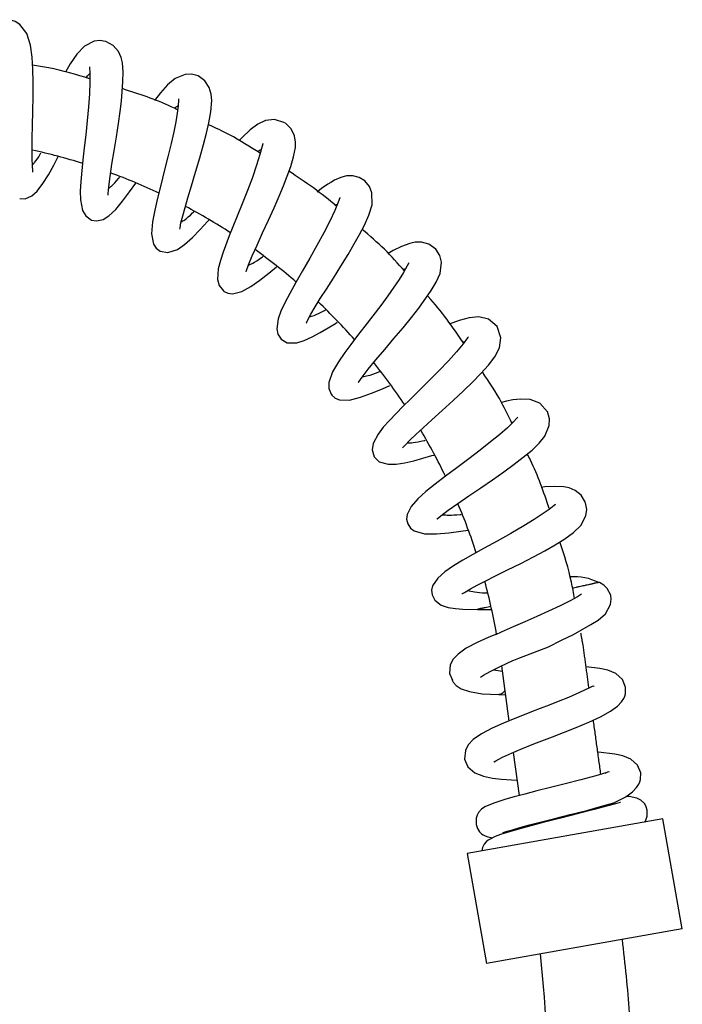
# Model space of a CAD drawing. Header units: millimetres. Extents: x 3931.866 to 3932.12, y 2341.392 to 2342.049.
# Tile 4 of 4: x 3932.013 to 3932.12, y 2341.889 to 2342.048. Entities that reach past the tile are written whole.
import ezdxf

# ---------------------------------------------------------------- set-up
doc = ezdxf.new("R2010")
doc.units = ezdxf.units.MM
doc.layers.add('SANINDUSA', color=3, linetype='Continuous')

msp = doc.modelspace()

# ---------------------------------------------------------------- linework, layer by layer
at = {"layer": 'SANINDUSA'}
for p, q in [((3932.090993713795, 2341.943609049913), (3932.092207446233, 2341.934754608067)), ((3932.090577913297, 2341.939046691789), (3932.09162660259, 2341.938991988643)), ((3932.092901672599, 2341.929690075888), (3932.093853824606, 2341.922743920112)), ((3932.117003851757, 2341.919009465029), (3932.085490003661, 2341.913452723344)), ((3932.094537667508, 2341.91775513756), (3932.094562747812, 2341.91757217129)), ((3932.120129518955, 2341.901282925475), (3932.117003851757, 2341.919009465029)), ((3932.085490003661, 2341.913452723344), (3932.088615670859, 2341.89572618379)), ((3932.120129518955, 2341.901282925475), (3932.088615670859, 2341.89572618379))]:
    msp.add_line(p, q, dxfattribs=at)
at = {"layer": 'SANINDUSA', "flags": 128}
for points in [[(3932.015540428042, 2342.023106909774), (3932.015557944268, 2342.023091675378), (3932.015533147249, 2342.023305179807), (3932.015473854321, 2342.024112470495), (3932.015446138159, 2342.025295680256), (3932.015447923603, 2342.026799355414), (3932.015471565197, 2342.028587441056), (3932.0155117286, 2342.030637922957), (3932.015560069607, 2342.03289741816), (3932.015598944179, 2342.035268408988), (3932.015603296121, 2342.037567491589), (3932.015552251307, 2342.039706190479), (3932.015426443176, 2342.041638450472), (3932.015153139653, 2342.043553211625), (3932.014576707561, 2342.045417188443), (3932.013476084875, 2342.046884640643), (3932.012684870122, 2342.047372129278), (3932.01178487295, 2342.047646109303)], [(3932.027275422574, 2342.044154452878), (3932.026347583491, 2342.044293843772), (3932.025436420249, 2342.04419873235), (3932.023873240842, 2342.043408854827), (3932.022622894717, 2342.042088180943), (3932.021586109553, 2342.040561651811), (3932.020795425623, 2342.039181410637)], [(3932.027630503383, 2342.019438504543), (3932.027664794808, 2342.019428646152), (3932.027704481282, 2342.019663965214), (3932.027804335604, 2342.020761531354), (3932.028000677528, 2342.022412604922), (3932.028284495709, 2342.024368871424), (3932.028630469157, 2342.026528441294), (3932.029000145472, 2342.028778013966), (3932.029333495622, 2342.030916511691), (3932.029602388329, 2342.03285537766), (3932.029805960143, 2342.034557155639), (3932.030063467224, 2342.037667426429), (3932.03008765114, 2342.039228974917), (3932.029967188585, 2342.040723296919), (3932.029765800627, 2342.041582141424), (3932.029330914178, 2342.04254281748), (3932.028512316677, 2342.043483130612), (3932.027281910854, 2342.044154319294), (3932.027281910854, 2342.044154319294)], [(3932.024695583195, 2342.040064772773), (3932.024685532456, 2342.040071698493), (3932.024679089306, 2342.039933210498), (3932.024745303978, 2342.03906651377), (3932.024755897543, 2342.037562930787), (3932.02467296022, 2342.035704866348), (3932.024519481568, 2342.033598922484), (3932.024312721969, 2342.031358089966), (3932.02407442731, 2342.02913606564), (3932.023830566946, 2342.027023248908), (3932.02360643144, 2342.025078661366), (3932.023272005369, 2342.021625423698), (3932.02319729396, 2342.020060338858), (3932.023227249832, 2342.018653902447), (3932.023573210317, 2342.016953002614), (3932.024083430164, 2342.016060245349), (3932.025018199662, 2342.015399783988)], [(3932.042173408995, 2342.038587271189), (3932.041127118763, 2342.038867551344), (3932.040107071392, 2342.038842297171), (3932.038458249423, 2342.038177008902), (3932.037228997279, 2342.037152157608), (3932.036099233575, 2342.035890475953), (3932.035132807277, 2342.034632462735)], [(3932.039202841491, 2342.013941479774), (3932.039216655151, 2342.013921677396), (3932.039250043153, 2342.014146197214), (3932.039406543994, 2342.014949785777), (3932.039684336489, 2342.016057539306), (3932.040058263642, 2342.017391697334), (3932.040529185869, 2342.018982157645), (3932.04110621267, 2342.020887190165), (3932.041768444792, 2342.023078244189), (3932.042459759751, 2342.025428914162), (3932.043057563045, 2342.027563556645), (3932.043534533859, 2342.02939689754), (3932.043911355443, 2342.031033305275), (3932.044225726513, 2342.032813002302), (3932.044358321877, 2342.034658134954), (3932.044272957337, 2342.035663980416), (3932.043957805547, 2342.03673568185), (3932.043266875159, 2342.037781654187), (3932.042163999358, 2342.038590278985)], [(3932.039027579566, 2342.034889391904), (3932.039005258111, 2342.034906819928), (3932.038997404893, 2342.034666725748), (3932.03894702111, 2342.03378290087), (3932.038802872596, 2342.032597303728), (3932.038570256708, 2342.031203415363), (3932.03824858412, 2342.029596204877), (3932.037822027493, 2342.027710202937), (3932.037299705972, 2342.025576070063), (3932.036717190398, 2342.023275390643), (3932.036149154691, 2342.021019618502), (3932.035631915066, 2342.018907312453), (3932.035191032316, 2342.016999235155), (3932.034831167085, 2342.015104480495), (3932.034684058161, 2342.013190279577), (3932.034998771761, 2342.011533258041), (3932.035406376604, 2342.010893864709), (3932.036031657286, 2342.010404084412)], [(3932.056155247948, 2342.031065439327), (3932.05444298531, 2342.031603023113), (3932.053011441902, 2342.031407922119), (3932.051790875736, 2342.030804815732), (3932.050568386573, 2342.029890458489), (3932.049247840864, 2342.028682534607), (3932.048762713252, 2342.02818726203)], [(3932.04985509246, 2342.007154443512), (3932.049876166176, 2342.007134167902), (3932.049960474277, 2342.007299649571), (3932.05030373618, 2342.008191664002), (3932.050892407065, 2342.009626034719), (3932.051654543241, 2342.011370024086), (3932.052539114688, 2342.013322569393), (3932.053488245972, 2342.01537702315), (3932.05440287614, 2342.017370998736), (3932.055225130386, 2342.019228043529), (3932.055928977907, 2342.020907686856), (3932.057083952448, 2342.0240174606), (3932.05753466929, 2342.025559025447), (3932.057821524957, 2342.027046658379), (3932.057859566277, 2342.027927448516), (3932.057700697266, 2342.028964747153), (3932.057168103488, 2342.030084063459), (3932.056168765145, 2342.031057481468), (3932.056168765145, 2342.031057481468)], [(3932.052615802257, 2342.027666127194), (3932.052561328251, 2342.027641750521), (3932.052463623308, 2342.027278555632), (3932.052112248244, 2342.025940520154), (3932.051577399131, 2342.024215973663), (3932.050897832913, 2342.022258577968), (3932.050110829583, 2342.020153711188), (3932.049262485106, 2342.018011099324), (3932.048456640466, 2342.016037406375), (3932.047750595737, 2342.014310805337), (3932.047164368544, 2342.01284865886), (3932.046184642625, 2342.010242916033), (3932.045744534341, 2342.008890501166), (3932.045405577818, 2342.007567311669), (3932.045281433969, 2342.005850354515), (3932.045533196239, 2342.00485938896), (3932.046256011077, 2342.003974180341)], [(3932.013440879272, 2342.018849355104), (3932.014291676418, 2342.018821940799), (3932.015368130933, 2342.019267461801), (3932.016239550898, 2342.020034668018), (3932.017180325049, 2342.021267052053), (3932.018059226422, 2342.022696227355), (3932.018915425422, 2342.024248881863), (3932.019625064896, 2342.025609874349)], [(3932.069007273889, 2342.021703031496), (3932.06807564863, 2342.022258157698), (3932.0670609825, 2342.022517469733), (3932.066062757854, 2342.022489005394), (3932.065127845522, 2342.022242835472), (3932.064152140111, 2342.021810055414), (3932.063510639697, 2342.021446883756), (3932.063052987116, 2342.021160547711), (3932.062050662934, 2342.020466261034), (3932.061324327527, 2342.019905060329)], [(3932.025012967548, 2342.015400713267), (3932.025794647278, 2342.01525367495), (3932.026851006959, 2342.015482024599), (3932.027785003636, 2342.016047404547), (3932.028923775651, 2342.017112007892), (3932.030001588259, 2342.018407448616), (3932.031109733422, 2342.019911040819), (3932.032113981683, 2342.021339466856)], [(3932.059538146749, 2341.998776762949), (3932.059601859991, 2341.998874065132), (3932.059778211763, 2341.999245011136), (3932.060319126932, 2342.000246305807), (3932.061012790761, 2342.00142262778), (3932.06182892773, 2342.00274048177), (3932.062816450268, 2342.00429264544), (3932.063950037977, 2342.006062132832), (3932.06516996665, 2342.007992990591), (3932.066312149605, 2342.009856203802), (3932.067317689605, 2342.011557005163), (3932.06816927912, 2342.01306330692), (3932.068956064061, 2342.014561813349), (3932.069674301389, 2342.016159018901), (3932.070183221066, 2342.017851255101), (3932.070161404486, 2342.019801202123), (3932.069744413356, 2342.020820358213), (3932.068999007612, 2342.021710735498)], [(3932.064997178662, 2342.019050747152), (3932.064960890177, 2342.018993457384), (3932.064735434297, 2342.018268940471), (3932.064197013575, 2342.016914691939), (3932.063400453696, 2342.015238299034), (3932.062409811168, 2342.013341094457), (3932.061295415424, 2342.011318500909), (3932.060129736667, 2342.009260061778), (3932.058975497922, 2342.007238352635), (3932.057886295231, 2342.005322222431), (3932.056920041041, 2342.003590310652), (3932.056114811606, 2342.002070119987), (3932.055490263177, 2342.00074619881), (3932.055034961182, 2341.999496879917), (3932.054814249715, 2341.997883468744), (3932.054988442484, 2341.997012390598), (3932.055527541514, 2341.996202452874)], [(3932.036030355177, 2342.010406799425), (3932.037279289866, 2342.010145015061), (3932.0388577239, 2342.010679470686), (3932.039958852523, 2342.011449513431), (3932.041241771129, 2342.012592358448), (3932.042501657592, 2342.013856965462), (3932.043702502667, 2342.015137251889), (3932.043901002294, 2342.015354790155)], [(3932.08046687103, 2342.010694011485), (3932.079335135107, 2342.011510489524), (3932.078143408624, 2342.011844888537), (3932.077101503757, 2342.011828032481), (3932.076253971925, 2342.011646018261), (3932.074889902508, 2342.011128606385), (3932.073553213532, 2342.010469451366), (3932.072771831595, 2342.010032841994)], [(3932.067960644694, 2341.989281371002), (3932.067963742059, 2341.989268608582), (3932.068057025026, 2341.989375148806), (3932.068586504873, 2341.990118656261), (3932.069555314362, 2341.99136599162), (3932.070790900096, 2341.992875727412), (3932.07220629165, 2341.994567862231), (3932.073704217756, 2341.99634077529), (3932.075159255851, 2341.998069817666), (3932.076501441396, 2341.999700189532), (3932.077686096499, 2342.00119670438), (3932.079713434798, 2342.004031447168), (3932.080515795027, 2342.00539584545), (3932.081128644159, 2342.006795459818), (3932.081357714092, 2342.008623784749), (3932.081091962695, 2342.009685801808), (3932.080468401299, 2342.010689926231)], [(3932.076121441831, 2342.008529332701), (3932.076046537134, 2342.008420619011), (3932.075850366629, 2342.008017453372), (3932.075258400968, 2342.006973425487), (3932.074531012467, 2342.00581584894), (3932.07271004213, 2342.003174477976), (3932.07156314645, 2342.001618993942), (3932.070296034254, 2341.999960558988), (3932.069029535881, 2341.998329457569), (3932.067834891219, 2341.996784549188), (3932.066750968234, 2341.995356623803), (3932.065785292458, 2341.99404650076), (3932.064777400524, 2341.99259635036), (3932.063810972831, 2341.990960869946), (3932.063189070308, 2341.989238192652), (3932.063187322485, 2341.988278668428), (3932.06364669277, 2341.987264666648)], [(3932.04625865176, 2342.003969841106), (3932.046968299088, 2342.003619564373), (3932.047699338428, 2342.003527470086), (3932.049188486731, 2342.003888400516), (3932.050663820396, 2342.004692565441), (3932.052092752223, 2342.00570883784), (3932.053559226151, 2342.006863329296), (3932.054769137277, 2342.007850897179)], [(3932.055523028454, 2341.996209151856), (3932.056525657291, 2341.995652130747), (3932.058041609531, 2341.995647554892), (3932.05926004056, 2341.996012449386), (3932.060545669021, 2341.996598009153), (3932.061837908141, 2341.997295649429), (3932.063088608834, 2341.998033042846), (3932.064279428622, 2341.998765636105), (3932.064552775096, 2341.998936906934)], [(3932.090322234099, 2341.998235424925), (3932.088933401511, 2341.999420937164), (3932.087380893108, 2341.999799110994), (3932.085808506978, 2341.999654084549), (3932.084185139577, 2341.999217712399), (3932.082607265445, 2341.998634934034)], [(3932.075054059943, 2341.978727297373), (3932.075150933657, 2341.978801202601), (3932.075429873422, 2341.979102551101), (3932.076248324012, 2341.979937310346), (3932.077223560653, 2341.980879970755), (3932.078380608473, 2341.981953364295), (3932.079801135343, 2341.983234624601), (3932.08146308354, 2341.984715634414), (3932.083241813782, 2341.986320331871), (3932.084907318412, 2341.9878758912), (3932.086399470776, 2341.989329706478), (3932.08770886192, 2341.990673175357), (3932.088911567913, 2341.992018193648), (3932.089944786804, 2341.993386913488), (3932.090686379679, 2341.994803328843), (3932.090933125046, 2341.996449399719), (3932.090324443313, 2341.998235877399)], [(3932.085728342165, 2341.996586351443), (3932.08569847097, 2341.996612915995), (3932.08553778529, 2341.996407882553), (3932.084865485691, 2341.995486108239), (3932.083795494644, 2341.994197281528), (3932.082462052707, 2341.992731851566), (3932.080946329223, 2341.991148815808), (3932.079339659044, 2341.989522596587), (3932.077789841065, 2341.987983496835), (3932.076373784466, 2341.986587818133), (3932.075128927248, 2341.985356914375), (3932.072968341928, 2341.983149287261), (3932.071980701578, 2341.982041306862), (3932.071137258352, 2341.98094885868), (3932.070343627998, 2341.97941021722), (3932.070180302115, 2341.978392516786), (3932.070492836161, 2341.977289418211), (3932.070492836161, 2341.977289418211)], [(3932.063652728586, 2341.987255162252), (3932.064243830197, 2341.986726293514), (3932.064935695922, 2341.986440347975), (3932.066557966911, 2341.986414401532), (3932.068329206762, 2341.986857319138), (3932.070069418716, 2341.987500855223), (3932.071833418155, 2341.988240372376), (3932.073057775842, 2341.988779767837)], [(3932.098409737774, 2341.984545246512), (3932.097169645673, 2341.98592643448), (3932.095637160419, 2341.986521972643), (3932.094113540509, 2341.986582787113), (3932.092851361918, 2341.986430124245), (3932.091825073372, 2341.986228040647), (3932.091019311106, 2341.986032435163)], [(3932.080595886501, 2341.967245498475), (3932.080672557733, 2341.967290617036), (3932.081271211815, 2341.967795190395), (3932.082450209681, 2341.968685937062), (3932.0839836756, 2341.969763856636), (3932.085764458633, 2341.970983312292), (3932.087672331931, 2341.972281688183), (3932.089577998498, 2341.973588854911), (3932.091399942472, 2341.974864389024), (3932.093072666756, 2341.976075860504), (3932.095931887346, 2341.978359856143), (3932.097064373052, 2341.979456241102), (3932.098005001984, 2341.98062398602), (3932.098707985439, 2341.982322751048), (3932.098735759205, 2341.98341801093), (3932.098403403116, 2341.984552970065)], [(3932.093642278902, 2341.983649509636), (3932.093637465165, 2341.983675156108), (3932.093488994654, 2341.983507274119), (3932.09289369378, 2341.982857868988), (3932.091970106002, 2341.981968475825), (3932.090746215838, 2341.980888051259), (3932.089269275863, 2341.979668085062), (3932.087578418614, 2341.978344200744), (3932.085731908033, 2341.976951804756), (3932.083823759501, 2341.975530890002), (3932.081993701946, 2341.974153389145), (3932.080315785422, 2341.972859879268), (3932.07884741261, 2341.971679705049), (3932.077549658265, 2341.970525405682), (3932.076471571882, 2341.969307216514), (3932.075812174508, 2341.96798305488), (3932.075737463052, 2341.96726043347), (3932.0759149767, 2341.966492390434)], [(3932.070488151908, 2341.977297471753), (3932.071307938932, 2341.976488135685), (3932.072773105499, 2341.976073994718), (3932.074040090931, 2341.976097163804), (3932.075427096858, 2341.976317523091), (3932.07688377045, 2341.976654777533), (3932.079819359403, 2341.97747286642), (3932.080125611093, 2341.977562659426)], [(3932.104554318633, 2341.969907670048), (3932.103840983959, 2341.971099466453), (3932.102880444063, 2341.971873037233), (3932.101913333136, 2341.972266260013), (3932.10105385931, 2341.97243330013), (3932.099561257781, 2341.972502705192), (3932.097995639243, 2341.97242775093), (3932.09738730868, 2341.972354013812)], [(3932.099688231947, 2341.969568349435), (3932.099687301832, 2341.969579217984), (3932.099508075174, 2341.969453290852), (3932.098703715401, 2341.968822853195), (3932.097583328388, 2341.968037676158), (3932.096285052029, 2341.967197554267), (3932.094603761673, 2341.966169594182), (3932.092532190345, 2341.964959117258), (3932.090299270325, 2341.963702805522), (3932.088230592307, 2341.96256167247), (3932.086407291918, 2341.961551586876), (3932.084812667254, 2341.960643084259), (3932.083293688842, 2341.959719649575), (3932.081906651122, 2341.958759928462), (3932.080746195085, 2341.957739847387), (3932.079932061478, 2341.956533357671), (3932.079759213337, 2341.955832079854), (3932.079829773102, 2341.955053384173), (3932.079829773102, 2341.955053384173)], [(3932.084639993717, 2341.955270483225), (3932.084719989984, 2341.955282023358), (3932.085043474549, 2341.955465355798), (3932.086011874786, 2341.956009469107), (3932.087115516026, 2341.956608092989), (3932.088409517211, 2341.957282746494), (3932.090032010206, 2341.958102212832), (3932.091979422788, 2341.959063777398), (3932.094119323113, 2341.960121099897), (3932.096157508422, 2341.961161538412), (3932.098011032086, 2341.962159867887), (3932.099665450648, 2341.963110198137), (3932.10121408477, 2341.964084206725), (3932.102609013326, 2341.965102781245), (3932.103774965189, 2341.966226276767), (3932.104611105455, 2341.967794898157), (3932.104739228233, 2341.968812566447), (3932.104561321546, 2341.969892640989)], [(3932.075918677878, 2341.96648613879), (3932.076345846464, 2341.965819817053), (3932.076944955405, 2341.965355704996), (3932.078597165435, 2341.964893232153), (3932.080575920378, 2341.964861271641), (3932.082528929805, 2341.965033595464), (3932.084471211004, 2341.965289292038), (3932.085635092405, 2341.965464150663)], [(3932.105415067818, 2341.950264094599), (3932.106571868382, 2341.950997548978), (3932.107747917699, 2341.952016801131), (3932.108591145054, 2341.953502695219), (3932.108695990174, 2341.954346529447), (3932.108594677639, 2341.955030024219), (3932.108052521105, 2341.956086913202), (3932.107506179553, 2341.956622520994), (3932.106815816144, 2341.957043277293), (3932.106739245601, 2341.957070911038)], [(3932.079826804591, 2341.955057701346), (3932.080276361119, 2341.954191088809), (3932.081319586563, 2341.953421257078), (3932.082407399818, 2341.953051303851), (3932.083584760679, 2341.952858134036), (3932.084784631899, 2341.952766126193), (3932.087137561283, 2341.952720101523)], [(3932.103909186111, 2341.955174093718), (3932.10388115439, 2341.955166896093), (3932.103260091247, 2341.954740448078), (3932.10209514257, 2341.954091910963), (3932.100467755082, 2341.953294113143), (3932.098595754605, 2341.952420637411), (3932.096682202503, 2341.951563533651), (3932.094784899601, 2341.950743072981), (3932.092889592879, 2341.949931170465), (3932.090951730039, 2341.949068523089), (3932.090032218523, 2341.948640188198)], [(3932.087141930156, 2341.952712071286), (3932.088591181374, 2341.952699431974), (3932.089397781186, 2341.952704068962)], [(3932.092712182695, 2341.944416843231), (3932.093784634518, 2341.944855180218), (3932.096780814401, 2341.946017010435), (3932.098592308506, 2341.946711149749), (3932.100679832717, 2341.947758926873), (3932.102629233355, 2341.948699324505), (3932.105415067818, 2341.950264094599)], [(3932.090337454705, 2341.948775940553), (3932.088885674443, 2341.94817041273), (3932.087076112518, 2341.947369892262), (3932.085347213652, 2341.946459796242), (3932.084027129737, 2341.945538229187), (3932.083240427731, 2341.944709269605), (3932.08276138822, 2341.943787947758), (3932.082650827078, 2341.942391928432), (3932.083104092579, 2341.941326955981)], [(3932.087625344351, 2341.941823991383), (3932.087629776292, 2341.941803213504), (3932.087793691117, 2341.941902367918), (3932.088133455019, 2341.942121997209), (3932.089194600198, 2341.942712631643), (3932.090775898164, 2341.943506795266), (3932.092823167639, 2341.944467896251)], [(3932.089783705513, 2341.943008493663), (3932.090780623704, 2341.94281736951), (3932.091111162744, 2341.942752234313)], [(3932.106957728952, 2341.935446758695), (3932.108582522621, 2341.936340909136), (3932.109681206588, 2341.937159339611), (3932.110338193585, 2341.937841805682), (3932.110688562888, 2341.938369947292), (3932.110857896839, 2341.93874754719), (3932.110964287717, 2341.939110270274), (3932.111001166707, 2341.940212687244), (3932.11050480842, 2341.941418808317), (3932.109407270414, 2341.942396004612), (3932.108131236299, 2341.942932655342), (3932.106852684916, 2341.943225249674), (3932.104639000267, 2341.943470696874)], [(3932.083011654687, 2341.94141265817), (3932.083244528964, 2341.940997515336), (3932.083707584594, 2341.940484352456), (3932.08452489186, 2341.939955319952), (3932.085873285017, 2341.939483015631), (3932.087894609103, 2341.9391535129), (3932.090611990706, 2341.939035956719)], [(3932.10517449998, 2341.940084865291), (3932.103551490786, 2341.939319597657), (3932.101797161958, 2341.938559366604), (3932.10013155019, 2341.937880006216), (3932.098697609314, 2341.937321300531), (3932.097241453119, 2341.936767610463), (3932.096118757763, 2341.936333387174), (3932.094950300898, 2341.935873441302), (3932.093142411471, 2341.935144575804), (3932.09131674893, 2341.934383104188), (3932.089507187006, 2341.93358258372), (3932.087778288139, 2341.932672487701), (3932.086458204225, 2341.931750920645), (3932.085671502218, 2341.930921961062), (3932.085192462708, 2341.930000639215), (3932.085081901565, 2341.928604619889), (3932.085610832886, 2341.927361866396), (3932.086702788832, 2341.926415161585), (3932.088129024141, 2341.925848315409), (3932.089586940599, 2341.925552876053), (3932.09099504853, 2341.925399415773), (3932.092632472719, 2341.925279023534), (3932.093512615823, 2341.925233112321)], [(3932.105954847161, 2341.940310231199), (3932.10589104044, 2341.940361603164), (3932.105639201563, 2341.940295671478), (3932.105174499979, 2341.940084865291)], [(3932.089775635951, 2341.928133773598), (3932.08983709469, 2341.928168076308), (3932.090078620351, 2341.928326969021), (3932.090560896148, 2341.928606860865), (3932.091187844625, 2341.928925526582), (3932.092633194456, 2341.929575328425), (3932.094147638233, 2341.930222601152), (3932.096215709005, 2341.931067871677), (3932.099211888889, 2341.932229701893), (3932.101023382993, 2341.932923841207), (3932.103017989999, 2341.933722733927), (3932.105060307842, 2341.934585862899), (3932.106957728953, 2341.935446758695)], [(3932.109106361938, 2341.921563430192), (3932.111013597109, 2341.922553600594), (3932.112112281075, 2341.923372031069), (3932.112769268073, 2341.924054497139), (3932.113119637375, 2341.92458263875), (3932.113288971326, 2341.924960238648), (3932.113395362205, 2341.925322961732), (3932.113432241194, 2341.926425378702), (3932.112935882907, 2341.927631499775), (3932.111838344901, 2341.92860869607), (3932.110562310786, 2341.929145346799), (3932.109283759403, 2341.929437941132), (3932.106649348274, 2341.929730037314), (3932.106521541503, 2341.929737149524)], [(3932.107827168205, 2341.926395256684), (3932.106230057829, 2341.925945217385), (3932.10381570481, 2341.925296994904), (3932.101283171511, 2341.924640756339), (3932.098884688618, 2341.924037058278), (3932.096723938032, 2341.923498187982), (3932.094761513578, 2341.922989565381), (3932.093079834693, 2341.922534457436), (3932.091717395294, 2341.92214779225), (3932.089759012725, 2341.92153437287), (3932.088353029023, 2341.920925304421), (3932.087799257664, 2341.920541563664), (3932.087328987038, 2341.920025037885), (3932.087102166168, 2341.919614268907), (3932.086939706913, 2341.919102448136), (3932.08693737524, 2341.918085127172), (3932.087160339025, 2341.917438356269), (3932.087492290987, 2341.916934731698), (3932.087818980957, 2341.916609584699), (3932.088068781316, 2341.916425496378), (3932.088401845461, 2341.91624434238), (3932.08883620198, 2341.916090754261), (3932.089621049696, 2341.91597033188)], [(3932.108385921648, 2341.926522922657), (3932.108322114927, 2341.926574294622), (3932.108070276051, 2341.926508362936), (3932.107657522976, 2341.926321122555)], [(3932.114074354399, 2341.918492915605), (3932.114195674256, 2341.918642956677), (3932.11449562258, 2341.919447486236), (3932.114491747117, 2341.920416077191), (3932.114322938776, 2341.920952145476), (3932.114069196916, 2341.921398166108), (3932.113468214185, 2341.92199607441), (3932.112782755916, 2341.922354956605), (3932.111576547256, 2341.922579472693), (3932.111047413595, 2341.922578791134)], [(3932.110192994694, 2341.921640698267), (3932.110141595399, 2341.921660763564), (3932.109356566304, 2341.921447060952), (3932.107948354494, 2341.921049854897), (3932.105961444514, 2341.920506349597), (3932.103426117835, 2341.919838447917), (3932.100524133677, 2341.919099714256), (3932.097527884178, 2341.918352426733), (3932.094545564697, 2341.91756764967), (3932.091911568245, 2341.916809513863), (3932.090837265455, 2341.9164652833), (3932.089981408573, 2341.916157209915), (3932.088894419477, 2341.915593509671), (3932.088534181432, 2341.91528347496), (3932.088239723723, 2341.9149223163), (3932.087961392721, 2341.914388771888), (3932.087840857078, 2341.913867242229)], [(3932.091237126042, 2341.916843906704), (3932.091233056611, 2341.916825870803), (3932.091430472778, 2341.916852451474), (3932.091925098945, 2341.916999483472), (3932.092766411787, 2341.917253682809), (3932.09396191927, 2341.917597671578), (3932.095523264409, 2341.918024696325), (3932.097430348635, 2341.918522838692), (3932.099602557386, 2341.919066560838), (3932.102063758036, 2341.919683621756), (3932.104739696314, 2341.920374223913), (3932.107353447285, 2341.921072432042), (3932.109106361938, 2341.921563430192)]]:
    msp.add_lwpolyline(points, dxfattribs=at)
at = {"layer": 'SANINDUSA'}
for centre, radius, start, end in [((3931.994657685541, 2341.931878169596), 0.09703664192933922, 72.65721343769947, 77.60709335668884), ((3931.994657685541, 2341.931878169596), 0.09703664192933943, 64.86849576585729, 69.83482468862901), ((3931.994657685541, 2341.931878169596), 0.09703664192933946, 57.08018219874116, 62.05173572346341), ((3931.994657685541, 2341.931878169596), 0.09703664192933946, 49.27307607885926, 54.25890554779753), ((3931.994657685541, 2341.931878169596), 0.09703664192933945, 41.470792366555, 46.44872477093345), ((3931.994657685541, 2341.931878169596), 0.09703664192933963, 33.65257383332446, 38.61865389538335), ((3931.994657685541, 2341.931878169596), 0.09703664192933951, 25.82116850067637, 30.79725524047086), ((3931.994657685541, 2341.931878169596), 0.09703664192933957, 17.97598924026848, 22.96219549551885), ((3932.102696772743, 2341.949092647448), 0.008890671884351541, 63.31177857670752, 94.275702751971), ((3931.994657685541, 2341.931878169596), 0.0970366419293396, 9.976503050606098, 15.12987873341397), ((3931.902790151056, 2341.875572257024), 0.1956997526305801, 350.0275910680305, 6.361150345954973)]:
    msp.add_arc(centre, radius, start, end, dxfattribs=at)
for points, knots in [([(3932.024751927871, 2342.038126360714), (3932.022549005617, 2342.038794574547), (3932.019509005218, 2342.039716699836), (3932.016374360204, 2342.040202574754), (3932.015511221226, 2342.040336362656)], [0, 0, 0, 0, 0.7246453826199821, 1, 1, 1, 1]), ([(3932.024108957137, 2342.038297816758), (3932.024293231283, 2342.03852799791), (3932.024527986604, 2342.03882123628), (3932.024707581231, 2342.038918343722), (3932.024746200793, 2342.038939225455)], [0, 0, 0, 0, 0.7849625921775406, 1, 1, 1, 1]), ([(3932.038868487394, 2342.033136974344), (3932.038530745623, 2342.033301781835), (3932.035674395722, 2342.034695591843), (3932.032643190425, 2342.03567752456), (3932.029970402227, 2342.036543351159)], [0, 0, 0, 0, 0.1182424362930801, 1, 1, 1, 1]), ([(3932.038392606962, 2342.033365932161), (3932.038563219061, 2342.033527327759), (3932.038771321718, 2342.033724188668), (3932.038920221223, 2342.033774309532), (3932.038947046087, 2342.033783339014)], [0, 0, 0, 0, 0.8198458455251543, 1, 1, 1, 1]), ([(3932.05216398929, 2342.026137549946), (3932.050536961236, 2342.027182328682), (3932.047862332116, 2342.028899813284), (3932.044975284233, 2342.030224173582), (3932.043844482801, 2342.030742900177)], [0, 0, 0, 0, 0.608319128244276, 0.9999999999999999, 0.9999999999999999, 0.9999999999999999, 0.9999999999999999]), ([(3932.015470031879, 2342.024275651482), (3932.015591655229, 2342.024389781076), (3932.015961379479, 2342.024736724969), (3932.016432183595, 2342.025457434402), (3932.016818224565, 2342.026123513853), (3932.016857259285, 2342.0261908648)], [0, 0, 0, 0, 0.3058682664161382, 0.9298125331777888, 1, 1, 1, 1]), ([(3932.051731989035, 2342.0263978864), (3932.051941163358, 2342.026549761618), (3932.052166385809, 2342.026713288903), (3932.052313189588, 2342.026743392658), (3932.052323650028, 2342.026745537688)], [0, 0, 0, 0, 0.9287454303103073, 1, 1, 1, 1]), ([(3932.027781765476, 2342.020513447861), (3932.027928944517, 2342.020620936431), (3932.028358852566, 2342.020934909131), (3932.028969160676, 2342.021615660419), (3932.029458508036, 2342.022252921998), (3932.029521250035, 2342.022334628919)], [0, 0, 0, 0, 0.3121574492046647, 0.9118078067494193, 1, 1, 1, 1]), ([(3932.064462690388, 2342.01758292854), (3932.064454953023, 2342.017589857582), (3932.062088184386, 2342.019709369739), (3932.059438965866, 2342.021481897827), (3932.056798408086, 2342.023248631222)], [0, 0, 0, 0, 0.003269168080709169, 1, 1, 1, 1]), ([(3932.039439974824, 2342.015083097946), (3932.039623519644, 2342.015187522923), (3932.040115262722, 2342.015467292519), (3932.040857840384, 2342.01612499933), (3932.041460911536, 2342.016715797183), (3932.04155764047, 2342.016810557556)], [0, 0, 0, 0, 0.3333423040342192, 0.8930721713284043, 1, 1, 1, 1]), ([(3932.075389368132, 2342.007204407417), (3932.074342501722, 2342.008389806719), (3932.072236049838, 2342.010775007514), (3932.069815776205, 2342.012841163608), (3932.068598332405, 2342.013880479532)], [0, 0, 0, 0, 0.4969809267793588, 1, 1, 1, 1]), ([(3932.050286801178, 2342.008147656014), (3932.050501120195, 2342.008233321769), (3932.051055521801, 2342.008454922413), (3932.051895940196, 2342.009014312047), (3932.052558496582, 2342.009517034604), (3932.052652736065, 2342.009588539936)], [0, 0, 0, 0, 0.3508854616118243, 0.9076724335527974, 0.9999999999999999, 0.9999999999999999, 0.9999999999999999, 0.9999999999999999]), ([(3932.084938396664, 2341.995586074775), (3932.083142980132, 2341.998172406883), (3932.081316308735, 2342.000803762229), (3932.079145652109, 2342.003145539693), (3932.079108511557, 2342.003185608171)], [0, 0, 0, 0, 0.9828897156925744, 1, 1, 1, 1]), ([(3932.060076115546, 2341.999796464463), (3932.06032047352, 2341.999865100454), (3932.060923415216, 2342.000034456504), (3932.061851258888, 2342.000481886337), (3932.062565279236, 2342.00087855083), (3932.062650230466, 2342.000925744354)], [0, 0, 0, 0, 0.3751470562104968, 0.9256575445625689, 1, 1, 1, 1]), ([(3932.068642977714, 2341.990191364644), (3932.068921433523, 2341.990229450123), (3932.069578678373, 2341.990319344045), (3932.070578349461, 2341.990663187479), (3932.071326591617, 2341.99095951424), (3932.071401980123, 2341.990989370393)], [0, 0, 0, 0, 0.3979728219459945, 0.9393432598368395, 1, 1, 1, 1]), ([(3932.092704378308, 2341.98267556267), (3932.092164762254, 2341.983802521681), (3932.090789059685, 2341.986675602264), (3932.089022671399, 2341.98932917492), (3932.087949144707, 2341.990941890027)], [0, 0, 0, 0, 0.3922476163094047, 1, 1, 1, 1]), ([(3932.075843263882, 2341.979524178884), (3932.076144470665, 2341.979530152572), (3932.076836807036, 2341.979543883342), (3932.077903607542, 2341.979737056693), (3932.078681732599, 2341.979929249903), (3932.078751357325, 2341.979946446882)], [0, 0, 0, 0, 0.4121756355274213, 0.9474029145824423, 1, 1, 1, 1]), ([(3932.098707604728, 2341.968960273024), (3932.09780314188, 2341.971602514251), (3932.096776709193, 2341.974601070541), (3932.095343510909, 2341.977418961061), (3932.095173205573, 2341.977753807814)], [0, 0, 0, 0, 0.8811711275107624, 1, 1, 1, 1]), ([(3932.081498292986, 2341.967966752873), (3932.081829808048, 2341.967931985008), (3932.08255760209, 2341.967855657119), (3932.083682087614, 2341.967930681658), (3932.084479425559, 2341.968013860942), (3932.084545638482, 2341.968020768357)], [0, 0, 0, 0, 0.4341007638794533, 0.9530063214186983, 1, 1, 1, 1]), ([(3932.102766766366, 2341.954465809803), (3932.102616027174, 2341.955344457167), (3932.102084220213, 2341.958444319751), (3932.101121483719, 2341.961443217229), (3932.100431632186, 2341.963592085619)], [0, 0, 0, 0, 0.2834471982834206, 1, 1, 1, 1]), ([(3932.085569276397, 2341.955760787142), (3932.085915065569, 2341.955677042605), (3932.086658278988, 2341.955497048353), (3932.087820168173, 2341.955404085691), (3932.088627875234, 2341.955384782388), (3932.08869535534, 2341.955383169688)], [0, 0, 0, 0, 0.443636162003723, 0.9535184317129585, 1, 1, 1, 1]), ([(3932.106739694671, 2341.957071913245), (3932.106745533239, 2341.957073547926), (3932.106787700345, 2341.957085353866), (3932.106728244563, 2341.957070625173), (3932.10661947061, 2341.957034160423), (3932.106502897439, 2341.957006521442), (3932.106310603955, 2341.956977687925), (3932.106059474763, 2341.956931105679), (3932.105829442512, 2341.956876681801), (3932.10564481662, 2341.956830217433), (3932.105465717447, 2341.956783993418), (3932.10524592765, 2341.956730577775), (3932.10494604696, 2341.956668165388), (3932.104636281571, 2341.956602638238), (3932.104290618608, 2341.956527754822), (3932.1039386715, 2341.956449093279), (3932.103521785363, 2341.956355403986), (3932.103072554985, 2341.956253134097), (3932.10271652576, 2341.956178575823), (3932.102512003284, 2341.956133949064), (3932.102459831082, 2341.956122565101)], [0, 0, 0, 0, 0.02197227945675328, 0.1586874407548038, 0.2117547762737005, 0.2482653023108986, 0.3008411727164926, 0.3491894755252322, 0.374382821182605, 0.3952445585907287, 0.413703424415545, 0.4322454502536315, 0.472916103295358, 0.5561473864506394, 0.6225174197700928, 0.7013332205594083, 0.7920711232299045, 0.8940918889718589, 0.9729836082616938, 1, 1, 1, 1]), ([(3932.089316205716, 2341.953201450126), (3932.089161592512, 2341.953167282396), (3932.088848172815, 2341.95309802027), (3932.088359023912, 2341.952991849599), (3932.087901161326, 2341.952893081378), (3932.087537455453, 2341.952815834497), (3932.087320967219, 2341.952763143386), (3932.087207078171, 2341.952731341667), (3932.08714203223, 2341.95271109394), (3932.087139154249, 2341.952709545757), (3932.087137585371, 2341.952708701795)], [0, 0, 0, 0, 0.1808459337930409, 0.3665966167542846, 0.5688360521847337, 0.7110198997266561, 0.7755693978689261, 0.8398698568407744, 0.9127080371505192, 1, 1, 1, 1]), ([(3932.090610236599, 2341.939055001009), (3932.090676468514, 2341.93905091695), (3932.090864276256, 2341.93903933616), (3932.091145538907, 2341.939191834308), (3932.091392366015, 2341.939412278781), (3932.091498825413, 2341.939614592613), (3932.091532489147, 2341.939678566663)], [0, 0, 0, 0, 0.1838260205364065, 0.5212585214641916, 0.8486162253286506, 0.9999999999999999, 0.9999999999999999, 0.9999999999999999, 0.9999999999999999]), ([(3932.105329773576, 2341.823205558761), (3932.106569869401, 2341.828491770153), (3932.10905006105, 2341.839064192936), (3932.111203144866, 2341.855230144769), (3932.112138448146, 2341.871491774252), (3932.111962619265, 2341.886325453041), (3932.11092058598, 2341.895651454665), (3932.110481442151, 2341.899581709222)], [0, 0, 0, 0, 0.2114880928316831, 0.4229761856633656, 0.6344642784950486, 0.8459523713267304, 1, 1, 1, 1])]:
    msp.add_open_spline(points, degree=3, knots=knots, dxfattribs=at)
for points in [[(3932.064201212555, 2342.017779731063), (3932.064606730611, 2342.017945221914)], [(3932.075159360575, 2342.007452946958), (3932.075594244, 2342.007565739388)], [(3932.046274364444, 2342.003988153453), (3932.046281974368, 2342.003954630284)], [(3932.084811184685, 2341.995752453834), (3932.085078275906, 2341.995777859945)], [(3932.0637047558, 2341.987343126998), (3932.063708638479, 2341.987294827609)], [(3932.092619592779, 2341.982844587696), (3932.092867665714, 2341.982832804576)], [(3932.098707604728, 2341.968960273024), (3932.098844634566, 2341.968933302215)], [(3932.104170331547, 2341.946889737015), (3932.10379732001, 2341.948903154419)], [(3932.105107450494, 2341.940053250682), (3932.104170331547, 2341.946889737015)], [(3932.107011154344, 2341.926165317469), (3932.105810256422, 2341.934926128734)], [(3932.107720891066, 2341.92098763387), (3932.10769611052, 2341.921168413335)]]:
    msp.add_open_spline(points, degree=1, dxfattribs=at)

doc.saveas('drawing.dxf')
